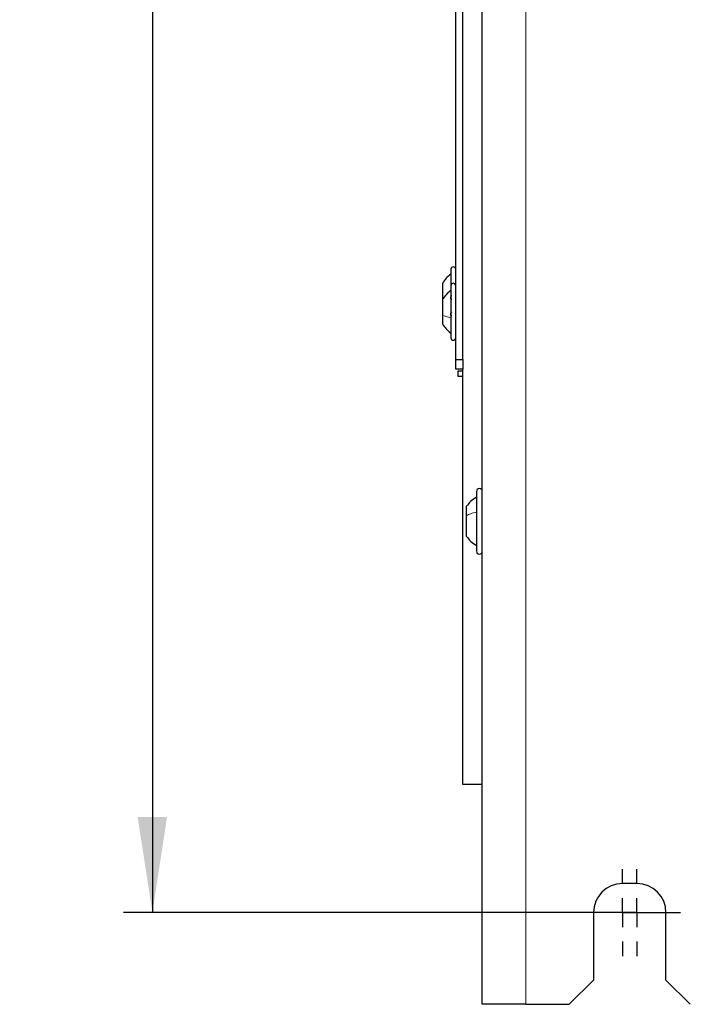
# Paper-space layout 'Blatt3' of a CAD drawing. Header units: millimetres. Extents: x 5 to 418, y 2 to 292.
# Tile 65 of 97: x 290 to 313, y 99 to 133. Entities that reach past the tile are written whole.
import ezdxf

# ---------------------------------------------------------------- set-up
doc = ezdxf.new("R2010")
doc.units = ezdxf.units.MM
doc.layers.add('SLD-0', color=7, linetype='Continuous')
doc.styles.add('SLDTEXTSTYLE0', font='TXT', dxfattribs={"width": 0.605})
doc.dimstyles.new('SLDDIMSTYLE1', dxfattribs={"dimtxt": 3.5, "dimasz": 3.302, "dimexe": 0, "dimexo": 0.0625, "dimgap": 0.875, "dimtad": 1, "dimlfac": 6, "dimrnd": 1e-09, "dimzin": 12, "dimdsep": 46, "dimtxsty": 'SLDTEXTSTYLE0', "dimsah": 1, "dimcen": 0.09, "dimadec": 0, "dimazin": 3, "dimtfac": 1, "dimtofl": 0, "dimtmove": 0, "dimatfit": 3, "dimfxl": 1, "dimfrac": 2, "dimtolj": 1, "dimtzin": 12, "dimarcsym": 0})

# ---------------------------------------------------------------- blocks, each defined once
blk = doc.blocks.new('_D_17')
at = {"layer": 'SLD-0', "color": 7}
for p, q in [((309.149, 256.606), (293.44, 256.606)), ((294.44, 256.606), (294.44, 102.44)), ((309.149, 102.44), (293.44, 102.44))]:
    blk.add_line(p, q, dxfattribs=at)
for points in [[(294.44, 256.606), (293.932, 253.304), (294.948, 253.304)], [(294.44, 102.44), (294.948, 105.742), (293.932, 105.742)]]:
    blk.add_solid(points, dxfattribs=at)
at = {"layer": 'SLD-0', "color": 7, "insert": (289.928, 175.513), "char_height": 3.5, "attachment_point": 1, "rotation": 90, "style": 'SLDTEXTSTYLE0'}
blk.add_mtext('925', dxfattribs=at)
blk = doc.blocks.new('SW_CENTERMARKSYMBOL_13')
at = {"layer": 'SLD-0', "color": 0}
for p, q in [((0, 1), (0, 1.5)), ((0, 0), (0, 0.5)), ((-1, 0), (-1.5, 0)), ((0, 0), (-0.5, 0)), ((0, 0), (0, -0.5)), ((0, 0), (0.5, 0)), ((1, 0), (1.5, 0)), ((0, -1), (0, -1.5))]:
    blk.add_line(p, q, dxfattribs=at)
blk = doc.blocks.new('SW_CENTERMARKSYMBOL_14')
at = {"layer": 'SLD-0', "color": 0}
for p, q in [((0, 1), (0, 1.5)), ((0, 0), (0, 0.5)), ((-1, 0), (-1.5, 0)), ((0, 0), (-0.5, 0)), ((0, 0), (0, -0.5)), ((0, 0), (0.5, 0)), ((1, 0), (1.5, 0)), ((0, -1), (0, -1.5))]:
    blk.add_line(p, q, dxfattribs=at)

psp = doc.layouts.new('Blatt3')

# ---------------------------------------------------------------- linework, layer by layer
at = {"color": 7, "linetype": 'Continuous', "lineweight": 25}
for p, q in [((305.8156, 99.273), (305.8156, 260.9397)), ((304.8989, 121.523), (304.8989, 158.4397)), ((305.1489, 121.523), (305.1489, 158.4397)), ((304.7322, 124.6397), (304.7322, 124.0647)), ((304.4406, 124.1522), (304.4406, 123.6244)), ((304.7322, 124.073), (304.7322, 122.273)), ((304.4406, 123.8861), (304.4399, 123.8861)), ((304.4399, 123.5933), (304.4406, 123.5933)), ((304.4406, 123.6244), (304.4406, 123.5855)), ((304.4406, 123.5855), (304.4406, 123.0577)), ((304.4406, 123.3194), (304.4399, 123.3194)), ((304.4399, 123.0266), (304.4406, 123.0266)), ((304.4406, 123.0577), (304.4406, 122.7605)), ((304.8989, 121.523), (305.1489, 121.523)), ((304.8989, 121.1897), (304.8989, 121.523)), ((305.1489, 121.523), (305.1489, 121.1897)), ((305.1489, 121.1897), (304.8989, 121.1897)), ((304.9822, 120.9397), (304.9822, 121.1397)), ((304.9822, 121.1397), (305.1489, 121.1397)), ((305.1489, 106.8563), (305.1489, 121.1897)), ((305.1489, 120.9397), (304.9822, 120.9397)), ((305.6156, 116.973), (305.6156, 116.3342)), ((305.2656, 116.453), (305.2656, 116.1357)), ((305.6156, 116.3342), (305.6156, 114.9063)), ((305.2656, 116.1357), (305.2656, 115.4263)), ((305.8156, 106.8563), (305.1489, 106.8563)), ((311.1489, 103.4397), (310.6489, 103.4397)), ((309.6489, 102.4397), (309.6489, 100.1063)), ((312.1489, 100.1063), (312.1489, 102.4397)), ((308.8156, 99.273), (309.6489, 100.1063)), ((312.1489, 100.1063), (312.9822, 99.273)), ((307.3156, 99.273), (305.8156, 99.273)), ((307.3156, 99.273), (308.8156, 99.273))]:
    psp.add_line(p, q, dxfattribs=at)
at = {"color": 7, "linetype": 'Continuous', "lineweight": 18}
for p, q in [((307.3156, 99.273), (307.3156, 260.9397)), ((304.4624, 123.6159), (304.4406, 123.6244))]:
    psp.add_line(p, q, dxfattribs=at)
at = {"color": 7, "linetype": 'Continuous', "lineweight": 25}
for centre, radius, start, end in [((304.8156, 124.6397), 0.0833, 360, 180), ((304.8156, 124.073), 0.0833, 360, 180), ((304.8156, 122.273), 0.0833, 180, 0), ((305.7156, 116.973), 0.1, 0, 180), ((305.7156, 114.9063), 0.1, 180, 360), ((310.6489, 102.4397), 1, 90, 180), ((311.1489, 102.4397), 1, 0, 90)]:
    psp.add_arc(centre, radius, start, end, dxfattribs=at)
for points, knots in [([(304.7322, 124.473), (304.6744, 124.4279), (304.5588, 124.3376), (304.48, 124.214), (304.4406, 124.1522)], [0, 0, 0, 0, 0.5, 1, 1, 1, 1]), ([(304.7322, 123.9063), (304.6744, 123.8612), (304.5588, 123.771), (304.48, 123.6473), (304.4406, 123.5855)], [0, 0, 0, 0, 0.5, 1, 1, 1, 1]), ([(304.7608, 123.5933), (304.7569, 123.5939), (304.7491, 123.5952), (304.7399, 123.6069), (304.7338, 123.6254), (304.7315, 123.6499), (304.7337, 123.6766), (304.7398, 123.7016), (304.749, 123.7224), (304.7568, 123.7308), (304.7608, 123.735)], [0, 0, 0, 0, 0.1252207, 0.2494814, 0.3743239, 0.4990613, 0.6238954, 0.7493873, 0.8744403, 1, 1, 1, 1]), ([(304.7608, 123.0266), (304.7569, 123.0273), (304.7491, 123.0285), (304.7399, 123.0402), (304.7338, 123.0588), (304.7315, 123.0832), (304.7337, 123.1099), (304.7398, 123.1349), (304.749, 123.1557), (304.7568, 123.1641), (304.7608, 123.1684)], [0, 0, 0, 0, 0.1252207, 0.2494814, 0.3743239, 0.4990613, 0.6238954, 0.7493873, 0.8744403, 1, 1, 1, 1]), ([(304.4406, 122.7605), (304.48, 122.6987), (304.5588, 122.575), (304.6744, 122.4848), (304.7322, 122.4397)], [0, 0, 0, 0, 0.5, 1, 1, 1, 1]), ([(305.6156, 116.773), (305.5479, 116.7299), (305.4124, 116.6438), (305.3145, 116.5166), (305.2656, 116.453)], [0, 0, 0, 0, 0.5000001, 1, 1, 1, 1]), ([(305.2656, 115.4263), (305.3145, 115.3627), (305.4124, 115.2356), (305.5479, 115.1494), (305.6156, 115.1063)], [0, 0, 0, 0, 0.4999999, 1, 1, 1, 1])]:
    psp.add_open_spline(points, degree=3, knots=knots, dxfattribs=at)
at = {"color": 7, "linetype": 'Continuous', "lineweight": 18}
for points in [[(304.7322, 122.968), (304.6744, 122.9806), (304.5588, 123.0058), (304.48, 123.0404), (304.4406, 123.0577)], [(305.6156, 116.2579), (305.5479, 116.2414), (305.4124, 116.2085), (305.3145, 116.16), (305.2656, 116.1357)]]:
    psp.add_open_spline(points, degree=3, dxfattribs=at)

# ---------------------------------------------------------------- block references
at = {"layer": 'SLD-0', "color": 7}
for name, p in [('SW_CENTERMARKSYMBOL_14', (310.6489, 102.4397)), ('SW_CENTERMARKSYMBOL_13', (311.1489, 102.4397))]:
    psp.add_blockref(name, p, dxfattribs=at)

# ---------------------------------------------------------------- dimensions: what is measured, and where the dimension line sits
dim = psp.add_linear_dim(base=(294.4399, 102.4397), p1=(309.1489, 256.6063), p2=(309.1489, 102.4397), angle=90, dimstyle='SLDDIMSTYLE1', dxfattribs=at)
dim.commit()
dim.dimension.update_dxf_attribs({"geometry": '_D_17', "text_midpoint": (294.4399, 179.523), "dimtype": 160})

doc.saveas('drawing.dxf')
